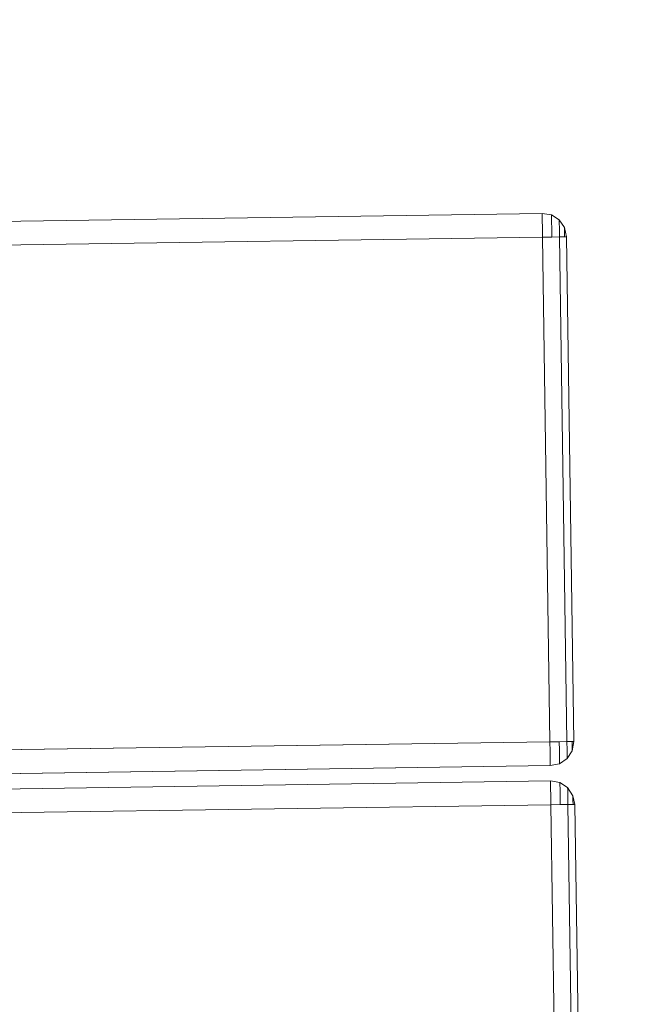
# Model space of a CAD drawing. Extents: x 147111805 to 147230536, y 410950310 to 411028142.
# Tile 174 of 256: x 147185662 to 147185816, y 410981249 to 410981493. Entities that reach past the tile are written whole.
import ezdxf

# ---------------------------------------------------------------- set-up
doc = ezdxf.new("R2010")
doc.units = 0
doc.header["$LTSCALE"] = 100
doc.layers.add('T--A9041--_VERHARDINGEN_Tegels', color=9, linetype='Continuous', transparency=0.3)
doc.layers.add('T--L9071--_TERREINMEUBILAIR_Stoelen', color=1, linetype='Continuous')
doc.layers.add('T--L9071--_TERREINMEUBILAIR_Tafels', color=30, linetype='Continuous')

# ---------------------------------------------------------------- blocks, each defined once
blk = doc.blocks.new('Picknicktafel 180x160cm')
at = {"layer": 'T--L9071--_TERREINMEUBILAIR_Tafels', "lineweight": 0}
for p, q in [((1794.09, 1144.76), (6.12, 1144.76)), ((1794.09, 1144.76), (6.12, 1144.76)), ((6.12, 1144.76), (1794.09, 1144.76)), ((6.12, 1144.76), (1794.09, 1144.76)), ((1794.09, 1144.76), (1796.41, 1144.34)), ((1796.41, 1144.34), (1794.09, 1144.76)), ((1794.09, 1144.34), (1794.09, 1144.76)), ((1794.09, 1144.76), (1794.09, 1144.34)), ((1794.09, 1143.07), (1794.09, 1144.34)), ((1794.09, 1144.34), (1794.09, 1143.07)), ((1794.09, 1141.18), (1794.09, 1143.07)), ((1794.09, 1143.07), (1794.09, 1141.18)), ((1796.41, 1144.34), (1798.31, 1143.07)), ((1798.31, 1143.07), (1796.41, 1144.34)), ((1796.41, 1143.92), (1796.41, 1144.34)), ((1796.41, 1144.34), (1796.41, 1143.92)), ((1796.41, 1142.65), (1796.41, 1143.92)), ((1796.41, 1143.92), (1796.41, 1142.65)), ((1798.31, 1143.07), (1799.58, 1141.18)), ((1799.58, 1141.18), (1798.31, 1143.07)), ((1798.31, 1142.44), (1798.31, 1143.07)), ((1798.31, 1143.07), (1798.31, 1142.44)), ((1794.09, 1138.85), (1794.09, 1141.18)), ((1794.09, 1141.18), (1794.09, 1138.85)), ((1796.41, 1140.96), (1796.41, 1142.65)), ((1796.41, 1142.65), (1796.41, 1140.96)), ((1796.41, 1138.85), (1796.41, 1140.96)), ((1796.41, 1140.96), (1796.41, 1138.85)), ((1798.31, 1140.96), (1798.31, 1142.44)), ((1798.31, 1142.44), (1798.31, 1140.96)), ((1798.31, 1138.85), (1798.31, 1140.96)), ((1798.31, 1140.96), (1798.31, 1138.85)), ((1799.58, 1141.18), (1800, 1138.85)), ((1800, 1138.85), (1799.58, 1141.18)), ((1799.58, 1140.75), (1799.58, 1141.18)), ((1799.58, 1141.18), (1799.58, 1140.75)), ((1799.58, 1139.91), (1799.58, 1140.75)), ((1799.58, 1140.75), (1799.58, 1139.91)), ((1794.09, 1138.85), (6.12, 1138.85)), ((1794.09, 1138.85), (6.12, 1138.85)), ((6.12, 1138.85), (1794.09, 1138.85)), ((6.12, 1138.85), (1794.09, 1138.85)), ((1796.41, 1138.85), (1794.09, 1138.85)), ((1794.09, 1138.85), (1796.41, 1138.85)), ((1794.09, 1013.67), (1794.09, 1138.85)), ((1794.09, 1138.85), (1794.09, 1013.67)), ((1798.31, 1138.85), (1796.41, 1138.85)), ((1796.41, 1138.85), (1798.31, 1138.85)), ((1799.58, 1138.85), (1798.31, 1138.85)), ((1798.31, 1138.85), (1799.58, 1138.85)), ((1798.31, 1013.67), (1798.31, 1138.85)), ((1798.31, 1138.85), (1798.31, 1013.67)), ((1799.58, 1138.85), (1799.58, 1139.91)), ((1799.58, 1139.91), (1799.58, 1138.85)), ((1800, 1138.85), (1799.58, 1138.85)), ((1799.58, 1138.85), (1800, 1138.85)), ((1800, 1013.67), (1800, 1138.85)), ((1800, 1138.85), (1800, 1013.67)), ((1794.09, 1013.67), (6.12, 1013.67)), ((1794.09, 1013.67), (6.12, 1013.67)), ((6.12, 1013.67), (1794.09, 1013.67)), ((6.12, 1013.67), (1794.09, 1013.67)), ((1794.09, 1013.67), (1796.41, 1013.67)), ((1796.41, 1013.67), (1794.09, 1013.67)), ((1794.09, 1011.35), (1794.09, 1013.67)), ((1794.09, 1013.67), (1794.09, 1011.35)), ((1796.41, 1013.67), (1798.31, 1013.67)), ((1798.31, 1013.67), (1796.41, 1013.67)), ((1796.41, 1011.56), (1796.41, 1013.67)), ((1796.41, 1013.67), (1796.41, 1011.56)), ((1798.31, 1013.67), (1799.58, 1013.67)), ((1799.58, 1013.67), (1798.31, 1013.67)), ((1798.31, 1011.56), (1798.31, 1013.67)), ((1798.31, 1013.67), (1798.31, 1011.56)), ((1799.58, 1013.67), (1800, 1013.67)), ((1800, 1013.67), (1799.58, 1013.67)), ((1799.58, 1011.35), (1800, 1013.67)), ((1800, 1013.67), (1799.58, 1011.35)), ((1799.58, 1012.62), (1799.58, 1013.67)), ((1799.58, 1013.67), (1799.58, 1012.62)), ((1794.09, 1009.45), (1794.09, 1011.35)), ((1794.09, 1011.35), (1794.09, 1009.45)), ((1796.41, 1009.87), (1796.41, 1011.56)), ((1796.41, 1011.56), (1796.41, 1009.87)), ((1798.31, 1010.09), (1798.31, 1011.56)), ((1798.31, 1011.56), (1798.31, 1010.09)), ((1798.31, 1009.45), (1799.58, 1011.35)), ((1799.58, 1011.35), (1798.31, 1009.45)), ((1799.58, 1011.77), (1799.58, 1012.62)), ((1799.58, 1012.62), (1799.58, 1011.77)), ((1799.58, 1011.35), (1799.58, 1011.77)), ((1799.58, 1011.77), (1799.58, 1011.35)), ((1794.09, 1008.19), (1794.09, 1009.45)), ((1794.09, 1009.45), (1794.09, 1008.19)), ((1796.41, 1008.61), (1796.41, 1009.87)), ((1796.41, 1009.87), (1796.41, 1008.61)), ((1796.41, 1008.19), (1798.31, 1009.45)), ((1798.31, 1009.45), (1796.41, 1008.19)), ((1798.31, 1009.45), (1798.31, 1010.09)), ((1798.31, 1010.09), (1798.31, 1009.45)), ((1794.09, 1007.76), (6.12, 1007.76)), ((6.12, 1007.76), (1794.09, 1007.76)), ((6.12, 1007.76), (1794.09, 1007.76)), ((6.12, 1007.76), (1794.09, 1007.76)), ((1794.09, 1007.76), (1796.41, 1008.19)), ((1796.41, 1008.19), (1794.09, 1007.76)), ((1794.09, 1007.76), (1794.09, 1008.19)), ((1794.09, 1008.19), (1794.09, 1007.76)), ((1796.41, 1008.19), (1796.41, 1008.61)), ((1796.41, 1008.61), (1796.41, 1008.19)), ((1794.09, 1003.96), (6.12, 1003.96)), ((1794.09, 1003.96), (6.12, 1003.96)), ((6.12, 1003.96), (1794.09, 1003.96)), ((6.12, 1003.96), (1794.09, 1003.96)), ((1794.09, 1003.96), (1796.41, 1003.54)), ((1796.41, 1003.54), (1794.09, 1003.96)), ((1794.09, 1003.54), (1794.09, 1003.96)), ((1794.09, 1003.96), (1794.09, 1003.54)), ((1794.09, 1002.28), (1794.09, 1003.54)), ((1794.09, 1003.54), (1794.09, 1002.28)), ((1794.09, 1000.16), (1794.09, 1002.28)), ((1794.09, 1002.28), (1794.09, 1000.16)), ((1796.41, 1003.54), (1798.31, 1002.28)), ((1798.31, 1002.28), (1796.41, 1003.54)), ((1796.41, 1003.12), (1796.41, 1003.54)), ((1796.41, 1003.54), (1796.41, 1003.12)), ((1796.41, 1001.85), (1796.41, 1003.12)), ((1796.41, 1003.12), (1796.41, 1001.85)), ((1796.41, 1000.16), (1796.41, 1001.85)), ((1796.41, 1001.85), (1796.41, 1000.16)), ((1798.31, 1002.28), (1799.58, 1000.16)), ((1799.58, 1000.16), (1798.31, 1002.28)), ((1798.31, 1001.64), (1798.31, 1002.28)), ((1798.31, 1002.28), (1798.31, 1001.64)), ((1798.31, 1000.16), (1798.31, 1001.64)), ((1798.31, 1001.64), (1798.31, 1000.16)), ((1794.09, 998.05), (1794.09, 1000.16)), ((1794.09, 1000.16), (1794.09, 998.05)), ((1796.41, 998.05), (1796.41, 1000.16)), ((1796.41, 1000.16), (1796.41, 998.05)), ((1798.31, 998.05), (1798.31, 1000.16)), ((1798.31, 1000.16), (1798.31, 998.05)), ((1799.58, 1000.16), (1800, 998.05)), ((1800, 998.05), (1799.58, 1000.16)), ((1799.58, 999.95), (1799.58, 1000.16)), ((1799.58, 1000.16), (1799.58, 999.95)), ((1799.58, 999.11), (1799.58, 999.95)), ((1799.58, 999.95), (1799.58, 999.11)), ((1799.58, 998.05), (1799.58, 999.11)), ((1799.58, 999.11), (1799.58, 998.05)), ((1794.09, 998.05), (6.12, 998.05)), ((1794.09, 998.05), (6.12, 998.05)), ((6.12, 998.05), (1794.09, 998.05)), ((6.12, 998.05), (1794.09, 998.05)), ((1796.41, 998.05), (1794.09, 998.05)), ((1794.09, 998.05), (1796.41, 998.05)), ((1794.09, 872.87), (1794.09, 998.05)), ((1794.09, 998.05), (1794.09, 872.87)), ((1798.31, 998.05), (1796.41, 998.05)), ((1796.41, 998.05), (1798.31, 998.05)), ((1799.58, 998.05), (1798.31, 998.05)), ((1798.31, 998.05), (1799.58, 998.05)), ((1798.31, 872.87), (1798.31, 998.05)), ((1798.31, 998.05), (1798.31, 872.87)), ((1800, 998.05), (1799.58, 998.05)), ((1799.58, 998.05), (1800, 998.05)), ((1800, 872.87), (1800, 998.05)), ((1800, 998.05), (1800, 872.87))]:
    blk.add_line(p, q, dxfattribs=at)

msp = doc.modelspace()

# ---------------------------------------------------------------- hatches: boundary and pattern name
at = {"layer": 'T--A9041--_VERHARDINGEN_Tegels'}
h = msp.add_hatch(dxfattribs=at)
h.set_pattern_fill('ANSI37', color=256, scale=200, angle=45)
h.paths.add_polyline_path([(147190078.15, 410991756.42), (147190048.63, 410993756.2), (147189886, 411004255), (147184436, 411004255), (147184436, 411003375), (147181049.9, 411003375), (147181043.1, 411000675), (147181056, 411000675), (147188886, 411000675), (147188886, 410998065), (147189571, 410998065), (147189571, 410997065), (147188886, 410997065), (147188886, 410994455), (147181056, 410994455), (147181040.96, 410994455.01), (147181039.03, 410987549.11), (147182124.02, 410987549.11), (147182124.02, 410985174.11), (147181037.4, 410985174.11), (147181028.88, 410972766.99), (147181689.39, 410972780.1), (147190353.36, 410972785.82), (147190319.88, 410975378.2)])

# ---------------------------------------------------------------- block references
at = {"layer": 'T--L9071--_TERREINMEUBILAIR_Stoelen', "rotation": 0.8455994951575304}
msp.add_blockref('Picknicktafel 180x160cm', (147184014.71, 410980274.07), dxfattribs=at)

doc.saveas('drawing.dxf')
